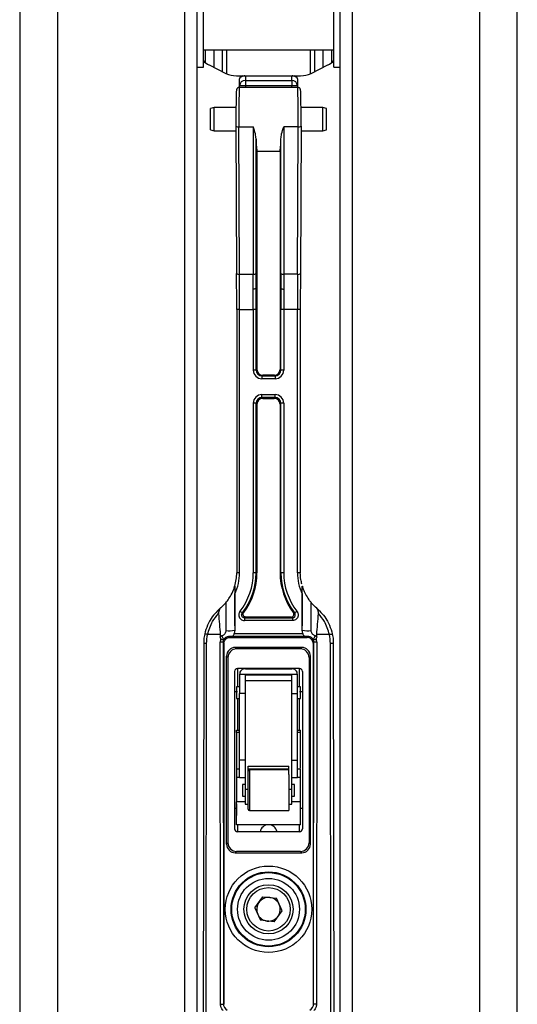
# Paper-space layout 'In-Ground Anchor' of a CAD drawing. Header units: millimetres. Extents: x 1903 to 18395, y 314 to 15846.
# Tile 40 of 52: x 14809 to 14981, y 1791 to 2132. Entities that reach past the tile are written whole.
import ezdxf

# ---------------------------------------------------------------- set-up
doc = ezdxf.new("R2010")
doc.units = ezdxf.units.MM

psp = doc.layouts.new('In-Ground Anchor')

# ---------------------------------------------------------------- linework, layer by layer
at = {"color": 7, "linetype": 'Continuous', "lineweight": 25, "ltscale": 2}
for p, q in [((14809.19, 5921.37), (14809.19, 1555.27)), ((14981.02, 1555.27), (14981.02, 5921.37)), ((14870.47, 1555.27), (14870.47, 5154.64)), ((14919.75, 5154.48), (14919.75, 1555.27)), ((14872.61, 2130.04), (14872.61, 2139.27)), ((14917.61, 2130.04), (14917.61, 2139.27)), ((14872.61, 2115.27), (14872.61, 2130.04)), ((14917.61, 2115.27), (14917.61, 2130.04)), ((14872.61, 2121.27), (14917.61, 2121.27)), ((14870.47, 2115.27), (14872.61, 2115.27)), ((14874.56, 2116.06), (14880.41, 2113.12)), ((14909.8, 2113.12), (14915.65, 2116.06)), ((14917.61, 2115.27), (14919.75, 2115.27)), ((14884, 2112.27), (14886.11, 2112.27)), ((14885.11, 2108.77), (14885.11, 2111.27)), ((14886.11, 2112.27), (14886.83, 2112.27)), ((14886.83, 2112.27), (14903.38, 2112.27)), ((14903.11, 2112.2), (14887.11, 2112.2)), ((14887.11, 2112.2), (14887.11, 2110.69)), ((14887.11, 2110.69), (14903.11, 2110.69)), ((14887.11, 2110.69), (14887.11, 2108.77)), ((14903.11, 2110.69), (14903.11, 2112.2)), ((14903.11, 2110.69), (14903.11, 2108.77)), ((14903.38, 2112.27), (14904.11, 2112.27)), ((14904.11, 2112.27), (14906.21, 2112.27)), ((14905.11, 2111.27), (14905.11, 2108.77)), ((14905.17, 2108.27), (14885.04, 2108.27)), ((14887.11, 2108.77), (14885.11, 2108.77)), ((14885.11, 2108.27), (14885.11, 2108.77)), ((14903.11, 2108.77), (14887.11, 2108.77)), ((14905.11, 2108.77), (14903.11, 2108.77)), ((14905.11, 2108.77), (14905.11, 2108.27)), ((14876.37, 2101.27), (14875.11, 2100.94)), ((14875.11, 2093.61), (14875.11, 2100.94)), ((14883.88, 2101.27), (14876.37, 2101.27)), ((14876.37, 2093.27), (14876.37, 2101.27)), ((14913.85, 2101.27), (14906.33, 2101.27)), ((14915.11, 2100.94), (14913.85, 2101.27)), ((14913.85, 2093.27), (14913.85, 2101.27)), ((14915.11, 2093.61), (14915.11, 2100.94)), ((14875.11, 2093.61), (14876.37, 2093.27)), ((14876.37, 2093.27), (14883.88, 2093.27)), ((14883.87, 2094.9), (14884.1, 2043.93)), ((14884.87, 2094.66), (14889.84, 2094.66)), ((14885.1, 2043.69), (14884.87, 2094.66)), ((14889.84, 2094.66), (14889.84, 2043.69)), ((14905.34, 2094.66), (14900.37, 2094.66)), ((14900.37, 2094.66), (14900.37, 2043.69)), ((14905.11, 2043.69), (14905.34, 2094.66)), ((14906.34, 2094.9), (14906.11, 2043.93)), ((14906.33, 2093.27), (14913.85, 2093.27)), ((14913.85, 2093.27), (14915.11, 2093.61)), ((14890.84, 2043.92), (14890.84, 2090.52)), ((14899.37, 2043.92), (14899.37, 2090.52)), ((14891.11, 2086.27), (14899.11, 2086.27)), ((14891.11, 2086.27), (14891.11, 2038.68)), ((14899.11, 2086.27), (14899.11, 2038.68)), ((14885.1, 2043.69), (14889.84, 2043.69)), ((14905.11, 2043.69), (14900.37, 2043.69)), ((14890.83, 2038.72), (14890.83, 2038.72)), ((14890.83, 2038.72), (14891.11, 2038.68)), ((14891.11, 2038.68), (14891.11, 2010.81)), ((14899.38, 2038.72), (14899.11, 2038.68)), ((14899.11, 2038.68), (14899.11, 2010.81)), ((14899.38, 2038.72), (14899.38, 2038.72)), ((14884.12, 2031.52), (14884.12, 1940.58)), ((14885.12, 1940.59), (14885.12, 2031.53)), ((14885.12, 2031.53), (14889.85, 2031.53)), ((14889.85, 2031.53), (14889.85, 2010.6)), ((14890.85, 2010.59), (14890.85, 2031.52)), ((14899.36, 2010.59), (14899.36, 2031.52)), ((14900.36, 2031.53), (14900.36, 2010.6)), ((14905.09, 2031.53), (14900.36, 2031.53)), ((14905.09, 1940.59), (14905.09, 2031.53)), ((14906.09, 2031.52), (14906.09, 1940.58)), ((14891.11, 2010.81), (14890.85, 2010.59)), ((14899.11, 2010.81), (14899.36, 2010.59)), ((14892.85, 2008.59), (14893.1, 2008.81)), ((14892.85, 2008.59), (14892.85, 2007.6)), ((14892.85, 2008.59), (14897.36, 2008.59)), ((14897.36, 2007.6), (14892.85, 2007.6)), ((14897.11, 2008.81), (14893.11, 2008.81)), ((14897.36, 2008.59), (14897.11, 2008.81)), ((14897.36, 2008.59), (14897.36, 2007.6)), ((14892.85, 2002.11), (14897.36, 2002.11)), ((14892.85, 2001.11), (14892.85, 2002.11)), ((14897.36, 2001.11), (14892.85, 2001.11)), ((14893.1, 2000.81), (14892.85, 2001.11)), ((14893.11, 2000.81), (14897.11, 2000.81)), ((14897.11, 2000.81), (14897.36, 2001.11)), ((14897.36, 2001.11), (14897.36, 2002.11)), ((14889.85, 1999.12), (14889.85, 1940.59)), ((14890.85, 1940.58), (14890.85, 1999.11)), ((14890.85, 1999.11), (14891.11, 1998.81)), ((14891.11, 1998.81), (14891.11, 1940.54)), ((14899.36, 1999.11), (14899.11, 1998.81)), ((14899.11, 1998.81), (14899.11, 1940.54)), ((14899.36, 1940.58), (14899.36, 1999.11)), ((14900.36, 1999.12), (14900.36, 1940.59)), ((14891.11, 1940.54), (14890.85, 1940.58)), ((14899.11, 1940.54), (14899.36, 1940.58)), ((14906.78, 1935.91), (14906.78, 1935.92)), ((14883.45, 1922.2), (14883.45, 1933.22)), ((14906.76, 1933.22), (14906.76, 1922.2)), ((14878.85, 1928.7), (14880.35, 1930.22)), ((14909.86, 1930.22), (14911.37, 1928.7)), ((14886.56, 1926.81), (14886.56, 1926.81)), ((14903.65, 1926.81), (14903.65, 1926.81)), ((14911.75, 1928.29), (14911.37, 1928.7)), ((14883.45, 1922.2), (14883.45, 1920.71)), ((14886.84, 1925), (14886.84, 1924.01)), ((14886.84, 1925), (14903.37, 1925)), ((14903.37, 1924.01), (14886.84, 1924.01)), ((14887.36, 1925.22), (14887.36, 1925.22)), ((14902.85, 1925.22), (14887.36, 1925.22)), ((14902.85, 1925.22), (14902.85, 1925.22)), ((14903.37, 1925), (14903.37, 1924.01)), ((14906.76, 1920.71), (14906.76, 1922.2)), ((14874.04, 1919.24), (14874.06, 1919.24)), ((14878.44, 1919.24), (14874.06, 1919.24)), ((14883.45, 1920.71), (14883.26, 1919.52)), ((14883.26, 1919.52), (14906.95, 1919.52)), ((14906.95, 1919.52), (14906.76, 1920.71)), ((14916.16, 1919.24), (14911.78, 1919.24)), ((14916.17, 1919.24), (14916.16, 1919.24)), ((14872.72, 1916.09), (14872.51, 1719.93)), ((14873.51, 1720), (14873.72, 1916.16)), ((14879.01, 1918.72), (14878.45, 1918.47)), ((14878.53, 1791.54), (14878.45, 1916.58)), ((14879.45, 1916.52), (14879.53, 1791.48)), ((14879.45, 1916.52), (14879.71, 1916.22)), ((14879.57, 1917.66), (14880.3, 1918.15)), ((14879.71, 1916.22), (14879.71, 1791.45)), ((14881.71, 1918.22), (14881.46, 1918.51)), ((14881.71, 1918.22), (14908.5, 1918.22)), ((14908.14, 1918.52), (14882.07, 1918.52)), ((14908.5, 1918.22), (14908.75, 1918.51)), ((14910.76, 1916.52), (14910.51, 1916.22)), ((14910.51, 1916.22), (14910.51, 1791.45)), ((14910.68, 1791.48), (14910.76, 1916.52)), ((14911.77, 1918.47), (14911.2, 1918.72)), ((14911.76, 1916.58), (14911.68, 1791.54)), ((14916.7, 1720), (14916.49, 1916.16)), ((14917.49, 1916.09), (14917.7, 1719.93)), ((14883.63, 1914.75), (14884.11, 1914.27)), ((14906.59, 1914.75), (14883.63, 1914.75)), ((14906.11, 1914.27), (14884.11, 1914.27)), ((14906.11, 1914.27), (14906.59, 1914.75)), ((14881.11, 1911.27), (14880.63, 1911.75)), ((14880.63, 1846.79), (14880.63, 1911.75)), ((14881.11, 1911.27), (14881.11, 1847.27)), ((14909.59, 1911.75), (14909.11, 1911.27)), ((14909.11, 1911.27), (14909.11, 1847.27)), ((14909.59, 1846.79), (14909.59, 1911.75)), ((14883.41, 1906.47), (14883.41, 1852.07)), ((14905.81, 1907.47), (14884.41, 1907.47)), ((14905.11, 1905.44), (14885.11, 1905.44)), ((14887.11, 1907.42), (14903.11, 1907.42)), ((14887.11, 1905.33), (14903.11, 1905.33)), ((14906.81, 1906.47), (14906.81, 1852.07)), ((14887.11, 1903.31), (14903.11, 1903.31)), ((14887.11, 1865.8), (14887.11, 1903.31)), ((14903.11, 1865.8), (14903.11, 1903.31)), ((14884.41, 1899.47), (14883.41, 1899.47)), ((14885.11, 1901.16), (14884.1, 1901.16)), ((14887.11, 1898.88), (14885.11, 1898.88)), ((14885.11, 1875.82), (14885.11, 1898.88)), ((14903.11, 1898.88), (14905.11, 1898.88)), ((14906.11, 1901.16), (14905.1, 1901.16)), ((14905.11, 1875.82), (14905.11, 1898.88)), ((14906.81, 1899.47), (14905.81, 1899.47)), ((14884.1, 1897.16), (14885.11, 1897.16)), ((14905.11, 1897.16), (14906.11, 1897.16)), ((14884.11, 1886.21), (14885.11, 1886.21)), ((14884.11, 1885.38), (14884.11, 1886.21)), ((14885.11, 1885.38), (14884.11, 1885.38)), ((14884.11, 1885.38), (14884.11, 1872.69)), ((14905.11, 1886.21), (14906.11, 1886.21)), ((14906.11, 1885.38), (14905.11, 1885.38)), ((14906.11, 1885.38), (14906.11, 1886.21)), ((14906.11, 1873.04), (14906.11, 1885.38)), ((14884.11, 1877.82), (14884.01, 1877.82)), ((14884.01, 1877.82), (14884.01, 1873.82)), ((14887.11, 1875.82), (14885.11, 1875.82)), ((14903.11, 1875.82), (14905.11, 1875.82)), ((14906.21, 1877.82), (14906.11, 1877.82)), ((14906.21, 1873.82), (14906.21, 1877.82)), ((14884.01, 1873.82), (14884.11, 1873.82)), ((14885.11, 1872.69), (14884.1, 1872.69)), ((14888.11, 1873.72), (14902.11, 1873.72)), ((14888.11, 1870.32), (14888.11, 1873.72)), ((14902.11, 1872.69), (14888.11, 1872.69)), ((14902.11, 1872.42), (14888.51, 1872.42)), ((14902.11, 1870.88), (14902.11, 1873.72)), ((14906.11, 1872.69), (14905.1, 1872.69)), ((14906.11, 1873.82), (14906.21, 1873.82)), ((14884.11, 1869.81), (14884.11, 1861.41)), ((14885.11, 1869.81), (14884.11, 1869.81)), ((14885.11, 1869.82), (14887.11, 1869.82)), ((14888.11, 1869.73), (14888.11, 1870.69)), ((14903.11, 1869.82), (14905.11, 1869.82)), ((14906.11, 1869.81), (14905.11, 1869.81)), ((14906.11, 1861.41), (14906.11, 1869.81)), ((14887.11, 1867.42), (14886.1, 1867.42)), ((14887.11, 1865.42), (14887.11, 1865.8)), ((14887.11, 1865.8), (14888.11, 1865.8)), ((14902.11, 1865.8), (14903.11, 1865.8)), ((14904.11, 1867.42), (14903.11, 1867.42)), ((14903.11, 1865.42), (14903.11, 1865.8)), ((14884.11, 1853.41), (14884.11, 1861.41)), ((14886.1, 1863.42), (14887.11, 1863.42)), ((14903.1, 1863.42), (14904.11, 1863.42)), ((14906.11, 1853.41), (14906.11, 1861.41)), ((14884.11, 1860.69), (14884.01, 1860.69)), ((14884.01, 1860.69), (14884.01, 1856.69)), ((14887.1, 1860.62), (14888.11, 1860.62)), ((14888.51, 1858.42), (14902.11, 1858.42)), ((14902.1, 1860.62), (14903.11, 1860.62)), ((14906.21, 1860.69), (14906.11, 1860.69)), ((14906.21, 1856.69), (14906.21, 1860.69)), ((14884.01, 1856.69), (14884.11, 1856.69)), ((14906.11, 1856.69), (14906.21, 1856.69)), ((14894.51, 1853.41), (14884.11, 1853.41)), ((14905.81, 1851.07), (14884.41, 1851.07)), ((14906.11, 1853.41), (14895.7, 1853.41)), ((14880.63, 1846.79), (14881.11, 1847.27)), ((14884.11, 1844.27), (14883.63, 1843.79)), ((14906.11, 1844.27), (14884.11, 1844.27)), ((14906.59, 1843.79), (14906.11, 1844.27)), ((14909.11, 1847.27), (14909.59, 1846.79)), ((14883.63, 1843.79), (14906.59, 1843.79)), ((14890.42, 1824.78), (14893.2, 1828.59)), ((14893.2, 1828.59), (14897.89, 1828.08)), ((14899.79, 1823.77), (14897.89, 1828.08)), ((14890.42, 1824.78), (14892.33, 1820.47)), ((14897.01, 1819.96), (14899.79, 1823.77)), ((14897.01, 1819.96), (14892.33, 1820.47)), ((14879.71, 1791.45), (14879.53, 1791.48)), ((14879.53, 1791.48), (14879.53, 1791.48)), ((14910.51, 1791.45), (14910.68, 1791.48)), ((14910.68, 1791.48), (14910.68, 1791.48))]:
    psp.add_line(p, q, dxfattribs=at)
at = {"color": 8, "linetype": 'Continuous', "lineweight": 25, "ltscale": 2}
for p, q in [((14822.27, 5865.06), (14822.27, 1555.27)), ((14967.94, 5865.21), (14967.94, 1555.27)), ((14866.18, 1555.27), (14866.18, 5159.46)), ((14924.03, 5159.59), (14924.03, 1555.27)), ((14873.39, 2116.78), (14873.39, 2121.27)), ((14876.22, 2121.27), (14876.22, 2115.23)), ((14879.22, 2113.72), (14879.22, 2121.27)), ((14880.63, 2121.27), (14880.63, 2113.02)), ((14909.58, 2113.02), (14909.58, 2121.27)), ((14910.99, 2121.27), (14910.99, 2113.72)), ((14913.99, 2115.23), (14913.99, 2121.27)), ((14916.82, 2121.27), (14916.82, 2116.78)), ((14887.11, 2108.77), (14887.11, 2108.27)), ((14903.11, 2108.27), (14903.11, 2108.77)), ((14884.41, 1907.47), (14884.41, 1901.16)), ((14905.81, 1901.16), (14905.81, 1907.47)), ((14884.41, 1897.16), (14884.41, 1886.21)), ((14905.81, 1886.21), (14905.81, 1897.16)), ((14888.51, 1872.42), (14888.51, 1858.42)), ((14887.11, 1861.41), (14884.11, 1861.41)), ((14906.11, 1861.41), (14903.11, 1861.41)), ((14884.01, 1859.07), (14883.41, 1859.07)), ((14906.81, 1859.07), (14906.21, 1859.07)), ((14884.41, 1853.41), (14884.41, 1851.07)), ((14905.81, 1851.07), (14905.81, 1853.41))]:
    psp.add_line(p, q, dxfattribs=at)
at = {"color": 7, "linetype": 'Continuous', "lineweight": 25, "ltscale": 2, "flags": 128}
for points in [[(14879.53, 1791.48), (14879.53, 1791.48), (14879.58, 1791), (14879.86, 1790.32), (14880.35, 1789.78), (14880.84, 1789.48)], [(14909.37, 1789.48), (14909.87, 1789.78), (14910.35, 1790.32), (14910.63, 1791), (14910.68, 1791.48), (14910.68, 1791.48)]]:
    psp.add_lwpolyline(points, dxfattribs=at)
at = {"color": 7, "linetype": 'Continuous', "lineweight": 25, "ltscale": 4}
for radius in [14.93, 12.93, 12.68, 10.68, 8.5, 7.5]:
    psp.add_circle((14895.11, 1824.27), radius, dxfattribs=at)
for centre, radius, start, end in [((14878.14, 2123.21), 8, 226.1932, 243.3625), ((14912.07, 2123.21), 8, 296.6375, 313.8068), ((14884, 2120.27), 8, 243.3625, 270), ((14906.21, 2120.27), 8, 270, 296.6375), ((14886.11, 2111.27), 1, 90, 180), ((14887.07, 2108.73), 1.96, 88.8892, 178.8573), ((14886.83, 2111.72), 0.55, 90.3726, 120.3917), ((14903.14, 2108.73), 1.96, 1.1427, 91.1108), ((14903.38, 2111.72), 0.55, 59.6083, 89.6274), ((14904.11, 2111.27), 1, 0, 90), ((14884.63, 2095.85), 1.21, 231.5525, 281.7528), ((14905.58, 2095.85), 1.21, 258.2472, 308.4475), ((14884.85, 2044.88), 1.21, 231.5898, 281.7155), ((14890.07, 2045.01), 1.33, 260.2978, 305.5021), ((14900.15, 2045.01), 1.33, 234.4979, 279.7022), ((14905.36, 2044.88), 1.21, 258.2845, 308.4102), ((14884.86, 1991.11), 40.42, 89.6328, 91.0503), ((14890.09, 1985.95), 45.58, 89.0438, 90.3001), ((14900.12, 1985.95), 45.58, 89.6999, 90.9562), ((14905.35, 1991.11), 40.42, 88.9497, 90.3672), ((14890.1, 1964.86), 45.74, 89.0597, 90.3115), ((14900.11, 1964.86), 45.74, 89.6885, 90.9403), ((14890.08, 1952.54), 46.58, 89.0572, 90.2867), ((14900.13, 1952.54), 46.58, 89.7133, 90.9428), ((14868.11, 1940.58), 16.02, 343.0489, 0.0009), ((14868.11, 1940.59), 17.02, 334.3554, 0), ((14884.88, 1898.06), 42.53, 89.6681, 91.015), ((14868.11, 1940.59), 21.74, 322.1069, 360), ((14868.11, 1940.58), 22.74, 322.1076, 359.9996), ((14868.11, 1940.54), 23, 323.3543, 359.9996), ((14890.08, 1894.01), 46.58, 89.0572, 90.2867), ((14922.11, 1940.54), 23, 180.0004, 216.6457), ((14900.13, 1894.01), 46.58, 89.7133, 90.9428), ((14922.11, 1940.58), 22.74, 180.0004, 217.8924), ((14922.1, 1940.59), 21.74, 180, 217.8931), ((14922.1, 1940.59), 17.02, 180, 205.6446), ((14905.33, 1898.06), 42.53, 88.985, 90.3319), ((14868.21, 1940.46), 15.86, 310.0787, 312.1182), ((14877.93, 1927.86), 0.675, 39.0455, 43.7653), ((14849.69, 1881.14), 58.23, 51.3507, 52.3376), ((14940.53, 1881.14), 58.23, 127.6624, 128.6493), ((14922, 1940.46), 15.86, 227.8818, 229.9213), ((14912.28, 1927.86), 0.675, 136.2347, 140.9545), ((14881.42, 1933.01), 12.47, 265.1882, 279.3738), ((14908.79, 1933.01), 12.47, 260.6262, 274.8118), ((14873.46, 1912.46), 3.71, 86.0013, 101.5295), ((14878.69, 1912.42), 4.17, 79.5196, 93.3), ((14882.11, 1919.68), 3.24, 197.1685, 218.5051), ((14908.1, 1919.68), 3.24, 321.4949, 342.8315), ((14911.52, 1912.42), 4.17, 86.7, 100.4804), ((14916.75, 1912.46), 3.71, 78.4705, 93.9987), ((14884.41, 1906.47), 1, 90, 180), ((14905.81, 1906.47), 1, 0, 90), ((14888.51, 1872.02), 0.4, 90, 180), ((14888.51, 1858.82), 0.4, 180, 270), ((14884.41, 1852.07), 1, 180, 270), ((14895.11, 1850.47), 3, 11.537, 168.463), ((14905.81, 1852.07), 1, 270, 0), ((14895.11, 1824.27), 4.08, 83.8789, 143.8789), ((14895.11, 1824.27), 4.08, 23.8789, 83.8789), ((14895.11, 1824.27), 4.08, 143.8789, 203.8789), ((14895.11, 1824.27), 4.08, 323.8789, 23.8789), ((14895.11, 1824.27), 4.08, 203.8789, 263.8789), ((14895.11, 1824.27), 4.08, 263.8789, 323.8789)]:
    psp.add_arc(centre, radius, start, end, dxfattribs=at)
for centre, major_axis, ratio, start_param, end_param in [((14887.11, 2111.27), (2, 0), 0.480762, 1.849096, 3.141593), ((14887.11, 2110.27), (1.63, -1.33), 0.864723, 2.184683, 2.462982), ((14887.11, 2110.27), (-0.35, 1.99), 0.469327, 5.921826, 6.200126), ((14903.11, 2110.27), (0.35, 1.99), 0.469327, 0.08306, 0.361359), ((14903.11, 2110.27), (1.63, 1.33), 0.864723, 0.67861, 0.95691), ((14903.11, 2111.27), (2, 0), 0.480762, 0, 1.292497), ((14884.04, 2097.27), (0, 10), 0.017455, 0.510273, 1.810496), ((14885.04, 2097.27), (0, 11), 0.015868, 6.277298, 8.093682), ((14905.17, 2097.27), (0, 11), 0.015868, 4.472689, 6.289073), ((14906.17, 2097.27), (0, 10), 0.017455, 4.472689, 5.747993), ((14891.2, 2097.27), (0.09, 11), 0.034969, 2.232578, 3.136006), ((14899.01, 2097.27), (-0.09, 11), 0.034969, 3.14718, 4.050608), ((14883.23, 2031.82), (-0.01, 51), 0.017455, 4.706501, 4.952089), ((14884.23, 2031.82), (-0.01, 50), 0.017804, 4.706501, 4.952089), ((14888.01, 2031.82), (0.44, 50), 0.035668, 4.848516, 4.952402), ((14889, 2031.81), (0.44, 51), 0.034969, 4.848589, 4.95239), ((14901.21, 2031.81), (-0.44, 51), 0.034969, 1.330795, 1.434597), ((14902.21, 2031.82), (-0.44, 50), 0.035668, 1.330783, 1.43467), ((14905.98, 2031.82), (0.01, 50), 0.017804, 1.331096, 1.576684), ((14906.98, 2031.82), (0.01, 51), 0.017455, 1.331096, 1.576684), ((14888.07, 2031.82), (-0.01, 50), 0.035619, 4.706495, 4.848197), ((14889.07, 2031.82), (-0.01, 51), 0.03492, 4.706496, 4.848111), ((14901.14, 2031.82), (0.01, 51), 0.03492, 1.435075, 1.57669), ((14902.14, 2031.82), (0.01, 50), 0.035619, 1.434988, 1.57669), ((14892.44, 2009.92), (-0.75, 2.16), 0.512388, 0.976056, 0.976513), ((14893.11, 2010.81), (1.38, 1.45), 0.999339, 2.331079, 3.900658), ((14897.1, 2010.81), (-1.38, 1.45), 0.999339, 2.382528, 3.952106), ((14897.77, 2009.92), (0.75, 2.16), 0.512388, 5.306672, 5.307129), ((14892.85, 2010.6), (2.14, 2.11), 0.998783, 2.363915, 3.933493), ((14892.85, 2010.6), (1.45, 1.38), 0.997668, 2.382461, 3.952039), ((14892.44, 2009.92), (2.1, -0.46), 0.481518, 5.138271, 5.138728), ((14897.77, 2009.92), (2.1, 0.46), 0.481518, 4.28605, 4.286507), ((14897.36, 2010.6), (2.14, -2.11), 0.998783, 5.491285, 7.060863), ((14897.36, 2010.6), (1.45, -1.38), 0.997668, 5.472739, 7.042317), ((14892.85, 1999.11), (2.14, -2.11), 0.998783, 2.349692, 3.91927), ((14892.85, 1999.11), (-1.39, 1.44), 0.997466, 5.515161, 7.084739), ((14893.11, 1998.81), (1.5, -1.33), 0.999438, 2.29556, 3.865138), ((14892.44, 1999.25), (2.04, 0.86), 0.638327, 0.985768, 0.986225), ((14897.1, 1998.81), (1.5, 1.33), 0.999438, 5.55964, 7.129218), ((14897.77, 1999.25), (2.04, -0.86), 0.638327, 2.155368, 2.155824), ((14897.36, 1999.11), (2.14, 2.11), 0.998783, 5.505508, 7.075086), ((14897.36, 1999.11), (1.39, 1.44), 0.997466, 5.481631, 7.051209), ((14892.44, 1999.25), (0.47, 2.03), 0.615901, 1.928467, 1.928924), ((14897.77, 1999.25), (-0.47, 2.03), 0.615901, 4.354261, 4.354718), ((14892.11, -3214.86), (-16, 9764.91), 0.000029, 1.015167, 1.016819), ((14898.11, -3214.86), (16, 9764.91), 0.000029, 5.266366, 5.268019), ((14890.11, -3214.86), (-18, 9764.91), 0.000032, 1.015853, 1.017014), ((14900.11, -3214.86), (18, 9764.91), 0.000032, 5.266172, 5.267332), ((14890.11, 2111.13), (0, 252.04), 0.071417, 2.393199, 2.436179), ((14900.11, 2111.13), (0, 252.04), 0.071417, 3.847007, 3.889986), ((14890.11, 3094.9), (0, 1544.2), 0.011657, 2.436179, 2.436941), ((14900.11, 3094.9), (0, 1544.2), 0.011657, 3.846244, 3.847007), ((14881.45, 1916.59), (2.96, 0.51), 0.99739, 2.577246, 2.972493), ((14881.45, 1916.52), (2, 0.16), 0.996373, 2.101524, 3.060143), ((14881.04, 1916.66), (0.46, 2.03), 0.61591, 1.926374, 1.92683), ((14880.37, 1917.77), (2.41, 0.25), 0.151208, 0.966542, 0.970196), ((14909.84, 1917.77), (2.41, -0.25), 0.151208, 2.171397, 2.17505), ((14908.76, 1916.52), (2, -0.16), 0.996373, 0.08145, 1.040069), ((14909.17, 1916.66), (-0.46, 2.03), 0.61591, 4.356355, 4.356811), ((14908.76, 1916.59), (2.96, -0.51), 0.99739, 0.169099, 0.564347), ((14883.63, 1911.75), (2.12, -2.12), 0.999924, 2.356233, 3.926953), ((14884.11, 1911.27), (2.12, -2.12), 0.999924, 2.356233, 3.926953), ((14906.11, 1911.27), (-2.12, -2.12), 0.999924, 2.356233, 3.926953), ((14906.59, 1911.75), (-2.12, -2.12), 0.999924, 2.356233, 3.926953), ((14883.63, 1846.79), (-2.12, -2.12), 0.999924, 5.497825, 7.068545), ((14884.11, 1847.27), (-2.12, -2.12), 0.999924, 5.497825, 7.068545), ((14906.11, 1847.27), (2.12, -2.12), 0.999924, 5.497825, 7.068545), ((14906.59, 1846.79), (2.12, -2.12), 0.999924, 5.497825, 7.068545)]:
    psp.add_ellipse(centre, major_axis=major_axis, ratio=ratio, start_param=start_param, end_param=end_param, dxfattribs=at)
at = {"color": 7, "linetype": 'Continuous', "lineweight": 25, "ltscale": 2}
for points, knots in [([(14885.36, 2108.22), (14885.24, 2108.25), (14885, 2108.3), (14884.66, 2108.22), (14884.4, 2108.05), (14884.23, 2107.87), (14884.13, 2107.7), (14884.08, 2107.57), (14884.05, 2107.46), (14884.02, 2107.31), (14884, 2107.04), (14883.97, 2106.66), (14883.96, 2106.09), (14883.96, 2105.98)], [0, 0, 0, 0, 0.057958, 0.116997, 0.163928, 0.204034, 0.238752, 0.26961, 0.305088, 0.36533, 0.531922, 0.915781, 1, 1, 1, 1]), ([(14906.26, 2105.84), (14906.25, 2106.06), (14906.23, 2106.74), (14906.2, 2107.14), (14906.18, 2107.38), (14906.13, 2107.57), (14906.06, 2107.76), (14905.91, 2107.97), (14905.66, 2108.17), (14905.31, 2108.29), (14905.03, 2108.28), (14904.88, 2108.23), (14904.85, 2108.22)], [0, 0, 0, 0, 0.1744297, 0.5598955, 0.692359, 0.7438821, 0.780365, 0.8223382, 0.8726018, 0.9278126, 0.9850711, 1, 1, 1, 1]), ([(14890.84, 2090.52), (14890.77, 2091.07), (14890.61, 2092.36), (14890.11, 2093.81), (14889.84, 2094.65), (14889.84, 2094.66)], [0, 0, 0, 0, 0.426055, 0.993738, 1, 1, 1, 1]), ([(14899.37, 2090.52), (14899.44, 2091.07), (14899.6, 2092.36), (14900.11, 2093.81), (14900.37, 2094.65), (14900.37, 2094.66)], [0, 0, 0, 0, 0.426055, 0.993738, 1, 1, 1, 1]), ([(14890.83, 2038.72), (14890.82, 2038.71), (14890.79, 2038.68), (14890.6, 2038.64), (14890.34, 2038.61), (14890.1, 2038.59), (14889.92, 2038.59), (14889.86, 2038.59), (14889.83, 2038.59)], [0, 0, 0, 0, 0.2196657, 0.439332, 0.6589939, 0.8786625, 0.9376869, 1, 1, 1, 1]), ([(14899.38, 2038.72), (14899.4, 2038.71), (14899.43, 2038.68), (14899.61, 2038.64), (14899.87, 2038.61), (14900.11, 2038.59), (14900.29, 2038.59), (14900.35, 2038.59), (14900.38, 2038.59)], [0, 0, 0, 0, 0.2196657, 0.439332, 0.6589939, 0.8786625, 0.9376869, 1, 1, 1, 1]), ([(14906.67, 1936.61), (14906.52, 1937.13), (14906.14, 1938.42), (14906.11, 1939.78), (14906.09, 1940.58)], [0, 0, 0, 0, 0.401963, 1, 1, 1, 1]), ([(14880.35, 1930.22), (14880.54, 1930.44), (14881.09, 1931.1), (14882.09, 1932.61), (14882.81, 1934.11), (14883.21, 1935.19), (14883.34, 1935.6), (14883.41, 1935.84), (14883.42, 1935.89), (14883.43, 1935.91)], [0, 0, 0, 0, 0.1289772, 0.3927802, 0.7517825, 0.8385353, 0.9321309, 0.9681585, 1, 1, 1, 1]), ([(14883.43, 1935.92), (14883.43, 1935.92), (14883.43, 1935.92), (14883.43, 1935.91), (14883.43, 1935.91)], [0, 0, 0, 0, 0.582054, 1, 1, 1, 1]), ([(14883.43, 1935.92), (14883.43, 1935.92), (14883.43, 1935.91), (14883.43, 1935.87), (14883.43, 1935.74), (14883.44, 1935.27), (14883.45, 1934.4), (14883.45, 1933.62), (14883.45, 1933.22)], [0, 0, 0, 0, 0.014481, 0.047558, 0.104437, 0.220545, 0.606608, 1, 1, 1, 1]), ([(14906.76, 1933.22), (14906.76, 1933.52), (14906.77, 1934.16), (14906.77, 1934.96), (14906.77, 1935.51), (14906.78, 1935.75), (14906.78, 1935.86), (14906.78, 1935.91), (14906.78, 1935.92), (14906.78, 1935.92)], [0, 0, 0, 0, 0.292031, 0.642671, 0.817915, 0.882499, 0.947579, 0.984018, 1, 1, 1, 1]), ([(14906.78, 1935.91), (14906.78, 1935.91), (14906.79, 1935.9), (14906.81, 1935.82), (14906.9, 1935.5), (14907.2, 1934.61), (14907.86, 1933.09), (14908.81, 1931.53), (14909.55, 1930.59), (14909.82, 1930.27), (14909.86, 1930.22)], [0, 0, 0, 0, 0.003446, 0.031817, 0.081045, 0.208085, 0.481597, 0.805942, 0.970774, 1, 1, 1, 1]), ([(14878.42, 1928.33), (14877.15, 1927.04), (14875.41, 1925.27), (14873.81, 1922.11), (14873.35, 1920.43), (14873.07, 1919.41)], [0, 0, 0, 0, 0.5085878, 0.6983419, 1, 1, 1, 1]), ([(14874.06, 1919.24), (14874.53, 1920.8), (14875.33, 1923.45), (14877.12, 1925.56), (14877.86, 1926.43)], [0, 0, 0, 0, 0.586705, 1, 1, 1, 1]), ([(14878.46, 1928.29), (14878.3, 1928.03), (14878.03, 1927.61), (14877.86, 1926.94), (14877.86, 1926.57), (14877.86, 1926.43)], [0, 0, 0, 0, 0.479783, 0.80349, 1, 1, 1, 1]), ([(14878.85, 1928.7), (14878.84, 1928.69), (14878.7, 1928.57), (14878.58, 1928.43), (14878.46, 1928.29)], [0, 0, 0, 0, 0.036562, 1, 1, 1, 1]), ([(14885.26, 1927.24), (14885.14, 1927.04), (14884.9, 1926.66), (14884.81, 1925.98), (14884.93, 1925.3), (14885.27, 1924.71), (14885.78, 1924.27), (14886.34, 1924.04), (14886.7, 1924.02), (14886.84, 1924.01)], [0, 0, 0, 0, 0.151456, 0.30291, 0.454045, 0.60479, 0.755447, 0.906295, 1, 1, 1, 1]), ([(14886.84, 1925), (14886.77, 1925.01), (14886.59, 1925.02), (14886.31, 1925.13), (14886.05, 1925.35), (14885.88, 1925.65), (14885.82, 1925.99), (14885.87, 1926.33), (14885.99, 1926.52), (14886.05, 1926.62)], [0, 0, 0, 0, 0.094055, 0.245107, 0.395554, 0.545831, 0.696635, 0.848069, 1, 1, 1, 1]), ([(14886.56, 1926.81), (14886.46, 1926.77), (14886.29, 1926.71), (14886.12, 1926.64), (14886.05, 1926.62)], [0, 0, 0, 0, 0.587802, 1, 1, 1, 1]), ([(14887.36, 1925.22), (14887.3, 1925.22), (14887.13, 1925.23), (14886.85, 1925.33), (14886.59, 1925.55), (14886.41, 1925.84), (14886.34, 1926.18), (14886.38, 1926.52), (14886.5, 1926.71), (14886.56, 1926.81)], [0, 0, 0, 0, 0.084221, 0.236772, 0.389195, 0.541623, 0.694312, 0.847219, 1, 1, 1, 1]), ([(14902.85, 1925.22), (14902.91, 1925.22), (14903.09, 1925.23), (14903.36, 1925.33), (14903.62, 1925.55), (14903.8, 1925.84), (14903.87, 1926.18), (14903.83, 1926.52), (14903.71, 1926.71), (14903.65, 1926.81)], [0, 0, 0, 0, 0.084221, 0.236772, 0.389195, 0.541623, 0.694312, 0.847219, 1, 1, 1, 1]), ([(14904.95, 1927.24), (14905.07, 1927.04), (14905.31, 1926.66), (14905.41, 1925.98), (14905.28, 1925.3), (14904.94, 1924.71), (14904.43, 1924.27), (14903.87, 1924.04), (14903.51, 1924.02), (14903.37, 1924.01)], [0, 0, 0, 0, 0.151456, 0.30291, 0.454045, 0.60479, 0.755447, 0.906295, 1, 1, 1, 1]), ([(14903.37, 1925), (14903.44, 1925.01), (14903.62, 1925.02), (14903.9, 1925.13), (14904.16, 1925.35), (14904.33, 1925.65), (14904.39, 1925.99), (14904.34, 1926.33), (14904.22, 1926.52), (14904.16, 1926.62)], [0, 0, 0, 0, 0.094055, 0.245107, 0.395554, 0.545831, 0.696635, 0.848069, 1, 1, 1, 1]), ([(14903.65, 1926.81), (14903.75, 1926.77), (14903.92, 1926.71), (14904.09, 1926.64), (14904.16, 1926.62)], [0, 0, 0, 0, 0.587802, 1, 1, 1, 1]), ([(14912.35, 1926.43), (14912.35, 1926.6), (14912.35, 1927.05), (14912.14, 1927.71), (14911.88, 1928.1), (14911.75, 1928.29)], [0, 0, 0, 0, 0.239967, 0.634558, 1, 1, 1, 1]), ([(14911.79, 1928.33), (14913.06, 1927.04), (14914.8, 1925.27), (14916.4, 1922.11), (14916.86, 1920.43), (14917.14, 1919.41)], [0, 0, 0, 0, 0.5085878, 0.6983419, 1, 1, 1, 1]), ([(14916.16, 1919.24), (14915.68, 1920.8), (14914.88, 1923.45), (14913.09, 1925.56), (14912.35, 1926.43)], [0, 0, 0, 0, 0.586705, 1, 1, 1, 1]), ([(14886.84, 1925), (14886.91, 1925.03), (14887.09, 1925.1), (14887.26, 1925.17), (14887.36, 1925.22)], [0, 0, 0, 0, 0.412199, 1, 1, 1, 1]), ([(14903.37, 1925), (14903.3, 1925.03), (14903.12, 1925.1), (14902.95, 1925.17), (14902.85, 1925.22)], [0, 0, 0, 0, 0.412199, 1, 1, 1, 1]), ([(14873.07, 1919.41), (14872.95, 1918.75), (14872.75, 1917.65), (14872.73, 1916.54), (14872.72, 1916.09)], [0, 0, 0, 0, 0.598983, 1, 1, 1, 1]), ([(14874.04, 1919.24), (14873.93, 1919.26), (14873.71, 1919.31), (14873.42, 1919.36), (14873.2, 1919.4), (14873.09, 1919.41), (14873.07, 1919.41), (14873.07, 1919.41), (14873.07, 1919.41)], [0, 0, 0, 0, 0.213693, 0.427387, 0.641123, 0.854953, 0.975659, 1, 1, 1, 1]), ([(14873.72, 1916.16), (14873.78, 1917.19), (14873.85, 1918.22), (14874.04, 1919.24), (14874.04, 1919.24)], [0, 0, 0, 0, 0.99953, 1, 1, 1, 1]), ([(14880.37, 1920.59), (14880.35, 1920.38), (14880.31, 1919.96), (14879.99, 1919.41), (14879.55, 1918.98), (14879.19, 1918.81), (14879.01, 1918.72)], [0, 0, 0, 0, 0.230412, 0.466103, 0.730298, 1, 1, 1, 1]), ([(14882.07, 1918.52), (14882.25, 1918.53), (14882.55, 1918.56), (14882.89, 1918.81), (14883.12, 1919.14), (14883.22, 1919.41), (14883.26, 1919.52)], [0, 0, 0, 0, 0.330292, 0.573434, 0.818206, 1, 1, 1, 1]), ([(14906.95, 1919.52), (14906.99, 1919.41), (14907.08, 1919.17), (14907.27, 1918.88), (14907.52, 1918.66), (14907.81, 1918.54), (14908.04, 1918.52), (14908.14, 1918.52)], [0, 0, 0, 0, 0.186642, 0.372771, 0.575874, 0.810362, 1, 1, 1, 1]), ([(14911.2, 1918.72), (14910.93, 1918.86), (14910.47, 1919.09), (14910.03, 1919.7), (14909.88, 1920.15), (14909.84, 1920.43), (14909.84, 1920.54), (14909.84, 1920.59)], [0, 0, 0, 0, 0.407964, 0.679298, 0.885793, 0.943563, 1, 1, 1, 1]), ([(14916.17, 1919.24), (14916.28, 1919.26), (14916.5, 1919.31), (14916.79, 1919.36), (14917.01, 1919.4), (14917.12, 1919.41), (14917.14, 1919.41), (14917.14, 1919.41), (14917.14, 1919.41)], [0, 0, 0, 0, 0.213693, 0.427387, 0.641123, 0.854953, 0.975659, 1, 1, 1, 1]), ([(14916.49, 1916.16), (14916.43, 1917.19), (14916.36, 1918.22), (14916.17, 1919.24), (14916.17, 1919.24)], [0, 0, 0, 0, 0.99953, 1, 1, 1, 1]), ([(14917.14, 1919.41), (14917.26, 1918.75), (14917.46, 1917.65), (14917.48, 1916.54), (14917.49, 1916.09)], [0, 0, 0, 0, 0.598983, 1, 1, 1, 1]), ([(14878.68, 1917.74), (14878.66, 1917.76), (14878.57, 1917.9), (14878.47, 1918.15), (14878.45, 1918.38), (14878.45, 1918.47)], [0, 0, 0, 0, 0.119005, 0.64621, 1, 1, 1, 1]), ([(14878.68, 1917.74), (14878.69, 1917.72), (14878.74, 1917.65), (14878.85, 1917.58), (14879.01, 1917.53), (14879.23, 1917.52), (14879.42, 1917.59), (14879.54, 1917.65), (14879.57, 1917.66)], [0, 0, 0, 0, 0.066064, 0.214329, 0.346079, 0.538776, 0.887079, 1, 1, 1, 1]), ([(14879.71, 1916.22), (14879.72, 1916.36), (14879.74, 1916.73), (14879.98, 1917.3), (14880.43, 1917.8), (14881.03, 1918.15), (14881.48, 1918.19), (14881.7, 1918.22)], [0, 0, 0, 0, 0.1406165, 0.3554623, 0.5703862, 0.7851965, 1, 1, 1, 1]), ([(14881.46, 1918.51), (14881.46, 1918.51), (14881.32, 1918.5), (14881.02, 1918.47), (14880.63, 1918.35), (14880.4, 1918.21), (14880.3, 1918.15)], [0, 0, 0, 0, 0.011308, 0.319061, 0.68544, 1, 1, 1, 1]), ([(14882.07, 1918.52), (14881.89, 1918.51), (14881.69, 1918.51), (14881.48, 1918.51), (14881.46, 1918.51)], [0, 0, 0, 0, 0.93193, 1, 1, 1, 1]), ([(14908.75, 1918.51), (14908.61, 1918.51), (14908.39, 1918.51), (14908.2, 1918.52), (14908.14, 1918.52)], [0, 0, 0, 0, 0.667492, 1, 1, 1, 1]), ([(14910.51, 1916.22), (14910.5, 1916.36), (14910.47, 1916.73), (14910.23, 1917.3), (14909.78, 1917.8), (14909.18, 1918.15), (14908.73, 1918.19), (14908.51, 1918.22)], [0, 0, 0, 0, 0.1406165, 0.3554623, 0.5703862, 0.7851965, 1, 1, 1, 1]), ([(14909.91, 1918.15), (14909.91, 1918.15), (14909.77, 1918.24), (14909.5, 1918.39), (14909.08, 1918.49), (14908.85, 1918.5), (14908.75, 1918.51)], [0, 0, 0, 0, 0.009436, 0.446706, 0.775432, 1, 1, 1, 1]), ([(14909.91, 1918.15), (14910.04, 1918.06), (14910.29, 1917.88), (14910.52, 1917.73), (14910.64, 1917.66)], [0, 0, 0, 0, 0.514963, 1, 1, 1, 1]), ([(14910.64, 1917.66), (14910.65, 1917.66), (14910.77, 1917.59), (14910.96, 1917.52), (14911.21, 1917.53), (14911.37, 1917.58), (14911.48, 1917.66), (14911.52, 1917.72), (14911.53, 1917.74)], [0, 0, 0, 0, 0.03487, 0.482991, 0.640766, 0.799909, 0.944376, 1, 1, 1, 1]), ([(14911.77, 1918.47), (14911.75, 1918.33), (14911.73, 1918.06), (14911.59, 1917.84), (14911.53, 1917.74)], [0, 0, 0, 0, 0.5450782, 1, 1, 1, 1]), ([(14887.11, 1907.42), (14886.85, 1907.39), (14886.32, 1907.33), (14885.67, 1906.87), (14885.2, 1906.22), (14885.14, 1905.7), (14885.11, 1905.44)], [0, 0, 0, 0, 0.250003, 0.499995, 0.750003, 1, 1, 1, 1]), ([(14885.11, 1905.44), (14885.11, 1905.41), (14885.11, 1905.36), (14885.11, 1904.97), (14885.11, 1904.36), (14885.11, 1903.53), (14885.11, 1902.52), (14885.11, 1901.38), (14885.11, 1900.15), (14885.11, 1899.3), (14885.11, 1898.88)], [0, 0, 0, 0, 0.125001, 0.250004, 0.374994, 0.499999, 0.625, 0.749994, 0.875, 1, 1, 1, 1]), ([(14887.11, 1903.31), (14887.11, 1903.58), (14887.11, 1904.12), (14887.11, 1904.78), (14887.11, 1905.24), (14887.11, 1905.3), (14887.11, 1905.33)], [0, 0, 0, 0, 0.2499985, 0.4999971, 0.7500006, 1, 1, 1, 1]), ([(14905.11, 1905.44), (14905.07, 1905.7), (14905.01, 1906.22), (14904.55, 1906.87), (14903.89, 1907.33), (14903.37, 1907.39), (14903.11, 1907.42)], [0, 0, 0, 0, 0.249997, 0.500005, 0.749997, 1, 1, 1, 1]), ([(14903.11, 1903.31), (14903.11, 1903.58), (14903.11, 1904.12), (14903.11, 1904.78), (14903.11, 1905.24), (14903.11, 1905.3), (14903.11, 1905.33)], [0, 0, 0, 0, 0.2499985, 0.4999971, 0.7500006, 1, 1, 1, 1]), ([(14905.11, 1898.88), (14905.11, 1899.3), (14905.11, 1900.15), (14905.11, 1901.38), (14905.11, 1902.52), (14905.11, 1903.53), (14905.11, 1904.36), (14905.11, 1904.97), (14905.11, 1905.36), (14905.11, 1905.41), (14905.11, 1905.44)], [0, 0, 0, 0, 0.125, 0.250006, 0.375, 0.500001, 0.625006, 0.749996, 0.874999, 1, 1, 1, 1]), ([(14884.11, 1901.16), (14884.11, 1901.13), (14884.11, 1901.07), (14884.11, 1900.6), (14884.11, 1899.94), (14884.11, 1899.42), (14884.11, 1899.16)], [0, 0, 0, 0, 0.25, 0.499977, 0.749944, 1, 1, 1, 1]), ([(14884.11, 1899.16), (14884.11, 1898.89), (14884.11, 1898.37), (14884.11, 1897.71), (14884.11, 1897.25), (14884.11, 1897.19), (14884.11, 1897.16)], [0, 0, 0, 0, 0.249993, 0.499971, 0.750003, 1, 1, 1, 1]), ([(14906.11, 1899.16), (14906.11, 1899.42), (14906.11, 1899.94), (14906.11, 1900.6), (14906.11, 1901.07), (14906.11, 1901.13), (14906.11, 1901.16)], [0, 0, 0, 0, 0.250056, 0.500023, 0.75, 1, 1, 1, 1]), ([(14906.11, 1897.16), (14906.11, 1897.19), (14906.11, 1897.25), (14906.11, 1897.71), (14906.11, 1898.37), (14906.11, 1898.89), (14906.11, 1899.16)], [0, 0, 0, 0, 0.249997, 0.500029, 0.750007, 1, 1, 1, 1]), ([(14885.11, 1869.82), (14885.11, 1869.91), (14885.11, 1870.09), (14885.11, 1871.47), (14885.11, 1873.46), (14885.11, 1875.03), (14885.11, 1875.82)], [0, 0, 0, 0, 0.250001, 0.499998, 0.749989, 1, 1, 1, 1]), ([(14905.11, 1869.82), (14905.11, 1869.91), (14905.11, 1870.09), (14905.11, 1871.47), (14905.11, 1873.46), (14905.11, 1875.03), (14905.11, 1875.82)], [0, 0, 0, 0, 0.250001, 0.499998, 0.749989, 1, 1, 1, 1]), ([(14884.11, 1872.69), (14884.11, 1872.66), (14884.11, 1872.6), (14884.11, 1872.14), (14884.11, 1871.48), (14884.11, 1870.95), (14884.11, 1870.69)], [0, 0, 0, 0, 0.249999, 0.500029, 0.750007, 1, 1, 1, 1]), ([(14906.11, 1870.69), (14906.11, 1870.95), (14906.11, 1871.48), (14906.11, 1872.14), (14906.11, 1872.6), (14906.11, 1872.66), (14906.11, 1872.69)], [0, 0, 0, 0, 0.249993, 0.499971, 0.750001, 1, 1, 1, 1]), ([(14884.11, 1870.69), (14884.11, 1870.43), (14884.11, 1869.91), (14884.11, 1869.25), (14884.11, 1868.78), (14884.11, 1868.72), (14884.11, 1868.69)], [0, 0, 0, 0, 0.250049, 0.500009, 0.75002, 1, 1, 1, 1]), ([(14888.11, 1865.42), (14888.11, 1865.88), (14888.11, 1866.8), (14888.11, 1868.12), (14888.11, 1869.33), (14888.11, 1869.99), (14888.11, 1870.32)], [0, 0, 0, 0, 0.249964, 0.500007, 0.752739, 1, 1, 1, 1]), ([(14902.11, 1870.88), (14902.11, 1870.53), (14902.11, 1869.82), (14902.11, 1868.47), (14902.11, 1866.99), (14902.11, 1865.95), (14902.11, 1865.42)], [0, 0, 0, 0, 0.250011, 0.499998, 0.750026, 1, 1, 1, 1]), ([(14906.11, 1868.69), (14906.11, 1868.72), (14906.11, 1868.78), (14906.11, 1869.25), (14906.11, 1869.91), (14906.11, 1870.43), (14906.11, 1870.69)], [0, 0, 0, 0, 0.2499803, 0.4999914, 0.7499509, 1, 1, 1, 1]), ([(14886.11, 1867.42), (14886.11, 1867.39), (14886.11, 1867.33), (14886.11, 1866.87), (14886.11, 1866.21), (14886.11, 1865.69), (14886.11, 1865.42)], [0, 0, 0, 0, 0.2499988, 0.5000303, 0.7500069, 1, 1, 1, 1]), ([(14886.11, 1865.42), (14886.11, 1865.16), (14886.11, 1864.64), (14886.11, 1863.98), (14886.11, 1863.51), (14886.11, 1863.45), (14886.11, 1863.42)], [0, 0, 0, 0, 0.2499841, 0.5000152, 0.7499953, 1, 1, 1, 1]), ([(14887.11, 1860.62), (14887.11, 1860.7), (14887.11, 1860.84), (14887.11, 1861.95), (14887.11, 1863.54), (14887.11, 1864.8), (14887.11, 1865.42)], [0, 0, 0, 0, 0.2500022, 0.4999975, 0.7499833, 1, 1, 1, 1]), ([(14888.11, 1858.82), (14888.11, 1858.91), (14888.11, 1859.05), (14888.11, 1859.87), (14888.11, 1860.72), (14888.11, 1861.77), (14888.11, 1863.31), (14888.11, 1864.59), (14888.11, 1865.42)], [0, 0, 0, 0, 0.239443, 0.369668, 0.499993, 0.630232, 0.760553, 1, 1, 1, 1]), ([(14902.11, 1865.42), (14902.11, 1864.51), (14902.11, 1862.67), (14902.11, 1860.36), (14902.11, 1858.74), (14902.11, 1858.53), (14902.11, 1858.42)], [0, 0, 0, 0, 0.250008, 0.500005, 0.749999, 1, 1, 1, 1]), ([(14903.11, 1860.62), (14903.11, 1860.7), (14903.11, 1860.84), (14903.11, 1861.95), (14903.11, 1863.54), (14903.11, 1864.8), (14903.11, 1865.42)], [0, 0, 0, 0, 0.2500022, 0.4999975, 0.7499833, 1, 1, 1, 1]), ([(14904.11, 1865.42), (14904.11, 1865.69), (14904.11, 1866.21), (14904.11, 1866.87), (14904.11, 1867.33), (14904.11, 1867.39), (14904.11, 1867.42)], [0, 0, 0, 0, 0.2499931, 0.4999697, 0.7500012, 1, 1, 1, 1]), ([(14904.11, 1863.42), (14904.11, 1863.45), (14904.11, 1863.51), (14904.11, 1863.98), (14904.11, 1864.64), (14904.11, 1865.16), (14904.11, 1865.42)], [0, 0, 0, 0, 0.2500047, 0.4999848, 0.7500159, 1, 1, 1, 1]), ([(14879.41, 1789.35), (14879.27, 1789.51), (14878.9, 1789.95), (14878.59, 1790.72), (14878.55, 1791.31), (14878.53, 1791.54)], [0, 0, 0, 0, 0.267255, 0.708091, 1, 1, 1, 1]), ([(14878.53, 1791.54), (14878.66, 1791.54), (14878.91, 1791.54), (14879.24, 1791.52), (14879.47, 1791.5), (14879.51, 1791.49), (14879.53, 1791.48)], [0, 0, 0, 0, 0.250002, 0.499998, 0.749999, 1, 1, 1, 1]), ([(14911.68, 1791.54), (14911.55, 1791.54), (14911.3, 1791.54), (14910.97, 1791.52), (14910.74, 1791.5), (14910.7, 1791.49), (14910.68, 1791.48)], [0, 0, 0, 0, 0.250002, 0.499998, 0.749999, 1, 1, 1, 1]), ([(14911.68, 1791.54), (14911.67, 1791.31), (14911.63, 1790.72), (14911.31, 1789.95), (14910.94, 1789.51), (14910.8, 1789.35)], [0, 0, 0, 0, 0.291909, 0.732745, 1, 1, 1, 1])]:
    psp.add_open_spline(points, degree=3, knots=knots, dxfattribs=at)

doc.saveas('drawing.dxf')
